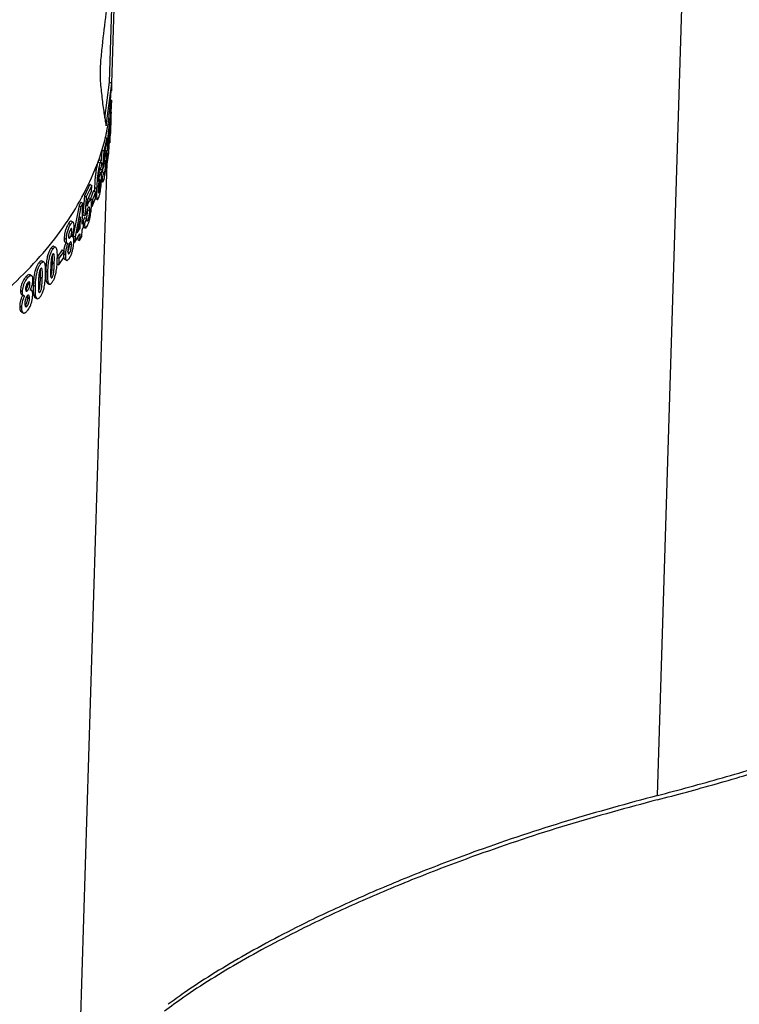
# Paper-space layout '1012-790 Hybird 2way' of a CAD drawing. Header units: millimetres. Extents: x 51 to 2966, y 67 to 3970.
# Tile 106 of 116: x 2532 to 2592, y 2761 to 2843. Entities that reach past the tile are written whole.
import ezdxf

# ---------------------------------------------------------------- set-up
doc = ezdxf.new("R2010")
doc.units = ezdxf.units.MM

psp = doc.layouts.new('1012-790 Hybird 2way')

# ---------------------------------------------------------------- linework, layer by layer
at = {"color": 8, "linetype": 'Continuous', "lineweight": 25}
for p, q in [((2584.748, 2778.174), (2591.401, 2994.345)), ((2538.19, 2829.262), (2538.3, 2829.199))]:
    psp.add_line(p, q, dxfattribs=at)
at = {"color": 7, "linetype": 'Continuous', "lineweight": 25}
for p, q in [((2539.286, 2837.555), (2539.885, 2857.036)), ((2539.09, 2837.668), (2539.467, 2849.905)), ((2538.69, 2834.667), (2539.09, 2837.668)), ((2538.794, 2834.013), (2539.286, 2837.555)), ((2539.09, 2837.668), (2539.286, 2837.555)), ((2539.268, 2836.936), (2539.287, 2837.548)), ((2539.239, 2836.169), (2539.185, 2835.19)), ((2539.23, 2835.699), (2539.245, 2836.188)), ((2539.185, 2835.19), (2539.122, 2833.572)), ((2539.164, 2833.579), (2539.212, 2835.137)), ((2539.196, 2835.041), (2539.226, 2835.7)), ((2539.128, 2834.635), (2538.963, 2833.517)), ((2539.114, 2834.165), (2539.128, 2834.635)), ((2539.175, 2834.463), (2539.196, 2835.041)), ((2539.19, 2834.883), (2539.198, 2834.878)), ((2538.963, 2833.517), (2538.883, 2831.909)), ((2539, 2833.352), (2539.114, 2834.165)), ((2539.078, 2833.421), (2539.015, 2833.457)), ((2539.019, 2833.484), (2539.14, 2833.415)), ((2539.038, 2833.621), (2539.122, 2833.572)), ((2539.122, 2833.572), (2539.151, 2833.848)), ((2538.86, 2832.988), (2538.606, 2831.922)), ((2538.68, 2833.092), (2538.86, 2832.988)), ((2538.767, 2833.348), (2538.752, 2833.051)), ((2538.846, 2832.518), (2538.86, 2832.988)), ((2538.973, 2832.778), (2539, 2833.352)), ((2538.993, 2833.195), (2539.023, 2833.178)), ((2539.14, 2833.415), (2539.1, 2832.923)), ((2539.117, 2832.66), (2539.136, 2832.907)), ((2539.149, 2833.332), (2539.142, 2833.241)), ((2538.43, 2832.023), (2538.376, 2831.11)), ((2538.43, 2832.023), (2538.606, 2831.922)), ((2538.606, 2831.922), (2538.51, 2830.322)), ((2538.667, 2831.743), (2538.846, 2832.518)), ((2538.798, 2831.781), (2538.69, 2831.843)), ((2538.726, 2831.999), (2538.883, 2831.909)), ((2538.749, 2831.839), (2538.744, 2831.812)), ((2538.749, 2831.839), (2538.932, 2831.733)), ((2538.883, 2831.909), (2538.94, 2832.168)), ((2538.977, 2832.514), (2539.029, 2832.484)), ((2538.122, 2831.007), (2538.293, 2830.908)), ((2538.403, 2831.095), (2538.231, 2831.195)), ((2538.443, 2830.766), (2538.429, 2830.997)), ((2538.634, 2831.172), (2538.667, 2831.743)), ((2538.658, 2831.587), (2538.707, 2831.559)), ((2538.932, 2831.733), (2538.857, 2831.262)), ((2538.968, 2831.635), (2538.951, 2831.553)), ((2534.684, 2694.496), (2538.883, 2830.934)), ((2538.374, 2830.107), (2538.201, 2830.207)), ((2538.248, 2830.364), (2538.325, 2830.319)), ((2538.325, 2830.319), (2538.443, 2830.766)), ((2538.35, 2830.415), (2538.51, 2830.322)), ((2538.412, 2830.232), (2538.379, 2830.086)), ((2538.412, 2830.232), (2538.588, 2830.13)), ((2538.51, 2830.322), (2538.594, 2830.567)), ((2538.646, 2830.904), (2538.734, 2830.853)), ((2538.188, 2829.992), (2538.268, 2829.946)), ((2538.405, 2829.403), (2538.523, 2829.335)), ((2538.415, 2829.716), (2538.483, 2829.677)), ((2538.588, 2830.13), (2538.483, 2829.677)), ((2538.59, 2830.052), (2538.648, 2830.018)), ((2538.648, 2830.018), (2538.623, 2829.944)), ((2537.43, 2829.145), (2536.988, 2828.187)), ((2537.595, 2829.05), (2537.15, 2828.093)), ((2537.263, 2827.885), (2537.581, 2828.58)), ((2537.43, 2829.145), (2537.595, 2829.05)), ((2537.76, 2828.623), (2537.486, 2827.936)), ((2537.581, 2828.58), (2537.595, 2829.05)), ((2537.76, 2828.623), (2537.928, 2828.526)), ((2537.84, 2828.892), (2537.835, 2828.58)), ((2537.84, 2828.892), (2538.009, 2828.794)), ((2537.911, 2827.985), (2537.928, 2828.526)), ((2538.138, 2828.534), (2538.21, 2828.492)), ((2536.988, 2828.187), (2536.86, 2826.606)), ((2536.988, 2828.187), (2537.15, 2828.093)), ((2537.218, 2827.321), (2537.263, 2827.885)), ((2537.251, 2827.731), (2537.341, 2827.679)), ((2537.505, 2827.859), (2537.34, 2827.954)), ((2537.486, 2827.936), (2537.484, 2827.87)), ((2537.486, 2827.936), (2537.652, 2827.84)), ((2537.635, 2827.298), (2537.911, 2827.985)), ((2537.652, 2827.84), (2537.635, 2827.298)), ((2537.898, 2827.966), (2538.068, 2827.868)), ((2536.544, 2827.361), (2536.057, 2824.862)), ((2536.704, 2827.269), (2536.215, 2824.771)), ((2536.701, 2827.654), (2536.544, 2827.361)), ((2536.544, 2827.361), (2536.704, 2827.269)), ((2536.701, 2827.654), (2536.861, 2827.562)), ((2536.861, 2827.562), (2536.704, 2827.269)), ((2536.808, 2825.828), (2536.861, 2827.562)), ((2537.245, 2827.043), (2537.409, 2826.949)), ((2537.57, 2827.336), (2537.635, 2827.298)), ((2536.054, 2825.983), (2535.897, 2826.073)), ((2536.655, 2826.426), (2536.398, 2825.087)), ((2536.626, 2825.491), (2536.655, 2826.426)), ((2536.926, 2826.054), (2536.808, 2825.828)), ((2536.817, 2826.117), (2536.926, 2826.054)), ((2536.86, 2826.606), (2537.022, 2826.513)), ((2536.998, 2826.379), (2536.876, 2826.082)), ((2536.911, 2825.584), (2536.926, 2826.054)), ((2537.161, 2826.286), (2536.988, 2825.87)), ((2536.998, 2826.379), (2537.161, 2826.286)), ((2537.022, 2826.513), (2537.161, 2826.726)), ((2537.163, 2826.207), (2537.271, 2826.144)), ((2535.668, 2825.881), (2535.824, 2825.791)), ((2535.815, 2825.337), (2535.945, 2825.262)), ((2536.398, 2825.087), (2536.626, 2825.491)), ((2536.491, 2825.569), (2536.626, 2825.491)), ((2536.776, 2824.78), (2536.793, 2825.358)), ((2536.793, 2825.358), (2536.911, 2825.584)), ((2536.912, 2825.597), (2537.065, 2825.508)), ((2536.921, 2825.909), (2536.988, 2825.87)), ((2535.304, 2824.646), (2535.458, 2824.557)), ((2535.642, 2824.808), (2535.798, 2824.718)), ((2536.04, 2824.774), (2535.967, 2824.817)), ((2536.057, 2824.862), (2536.054, 2824.756)), ((2536.057, 2824.862), (2536.215, 2824.771)), ((2536.2, 2824.304), (2536.612, 2825.022)), ((2536.215, 2824.771), (2536.2, 2824.304)), ((2536.44, 2824.723), (2536.435, 2824.536)), ((2536.435, 2824.536), (2536.594, 2824.444)), ((2536.612, 2825.022), (2536.594, 2824.444)), ((2536.594, 2824.444), (2536.776, 2824.78)), ((2534.223, 2823.845), (2534.374, 2823.758)), ((2534.604, 2823.879), (2534.453, 2823.967)), ((2535.136, 2823.668), (2534.71, 2823.068)), ((2535.29, 2823.579), (2534.863, 2822.98)), ((2535.136, 2823.668), (2535.29, 2823.579)), ((2535.274, 2823.037), (2535.29, 2823.579)), ((2535.371, 2824.323), (2535.525, 2824.234)), ((2535.753, 2824.173), (2535.909, 2824.083)), ((2536.043, 2824.394), (2536.2, 2824.304)), ((2534.71, 2823.068), (2534.863, 2822.98)), ((2534.846, 2822.438), (2535.274, 2823.037)), ((2534.863, 2822.98), (2534.846, 2822.438)), ((2535.283, 2823.329), (2535.401, 2823.261)), ((2535.34, 2822.893), (2535.495, 2822.804)), ((2535.625, 2823.482), (2535.752, 2823.409)), ((2533.215, 2822.626), (2533.364, 2822.54)), ((2533.612, 2822.651), (2533.462, 2822.737)), ((2534.328, 2822.626), (2534.479, 2822.539)), ((2534.694, 2822.526), (2534.846, 2822.438)), ((2532.135, 2821.451), (2532.282, 2821.366)), ((2532.587, 2821.514), (2532.44, 2821.599)), ((2533.331, 2821.4), (2533.48, 2821.314)), ((2533.768, 2821.926), (2533.918, 2821.839)), ((2534.196, 2821.435), (2534.301, 2821.374)), ((2532.11, 2820.376), (2532.257, 2820.291)), ((2532.303, 2820.895), (2532.298, 2820.961)), ((2532.303, 2820.895), (2532.451, 2820.81)), ((2532.582, 2820.3), (2532.485, 2820.357)), ((2532.728, 2820.725), (2532.876, 2820.639)), ((2533.901, 2820.909), (2534.052, 2820.822)), ((2531.661, 2820.279), (2531.808, 2820.195)), ((2531.755, 2819.941), (2531.901, 2819.856)), ((2532.267, 2819.716), (2532.254, 2819.866)), ((2532.267, 2819.716), (2532.414, 2819.631)), ((2532.875, 2819.7), (2533.024, 2819.614)), ((2533.177, 2820.222), (2533.291, 2820.156)), ((2531.599, 2818.986), (2531.745, 2818.901)), ((2532.063, 2819.068), (2532.21, 2818.983)), ((2531.728, 2818.508), (2531.875, 2818.424))]:
    psp.add_line(p, q, dxfattribs=at)
for points, knots in [([(2539.885, 2857.036), (2539.805, 2855.075), (2539.652, 2851.299), (2539.191, 2846.66), (2538.733, 2843.032), (2538.526, 2841.235), (2538.421, 2840.328)], [0, 0, 0, 0, 0.350005, 0.673897, 0.835332, 1, 1, 1, 1]), ([(2538.421, 2840.328), (2538.378, 2839.874), (2538.291, 2838.966), (2538.286, 2838.157), (2538.307, 2837.812), (2538.311, 2837.751)], [0, 0, 0, 0, 0.451611, 0.903457, 1, 1, 1, 1]), ([(2538.311, 2837.751), (2538.355, 2837.28), (2538.447, 2836.286), (2538.624, 2835.051), (2538.737, 2834.36), (2538.794, 2834.013)], [0, 0, 0, 0, 0.31007, 0.653934, 1, 1, 1, 1]), ([(2523.224, 2815.121), (2524.53, 2815.922), (2527.156, 2817.533), (2530.284, 2820.048), (2532.816, 2822.514), (2534.823, 2824.906), (2536.491, 2827.411), (2537.953, 2830.356), (2539.008, 2833.541), (2539.149, 2835.869), (2539.213, 2836.939)], [0, 0, 0, 0, 0.135795, 0.273091, 0.381367, 0.489643, 0.601063, 0.712485, 0.867919, 1, 1, 1, 1]), ([(2539.213, 2835.144), (2539.212, 2835.142), (2539.212, 2835.138), (2539.207, 2835.039), (2539.201, 2834.918), (2539.198, 2834.878)], [0, 0, 0, 0, 0.25249, 0.752652, 1, 1, 1, 1]), ([(2539.151, 2833.848), (2539.154, 2833.902), (2539.162, 2834.046), (2539.172, 2834.23), (2539.178, 2834.326), (2539.18, 2834.364)], [0, 0, 0, 0, 0.268074, 0.711802, 1, 1, 1, 1]), ([(2539.198, 2834.878), (2539.196, 2834.834), (2539.191, 2834.755), (2539.183, 2834.611), (2539.178, 2834.513), (2539.175, 2834.463)], [0, 0, 0, 0, 0.38243, 0.688222, 1, 1, 1, 1]), ([(2539.18, 2834.364), (2539.183, 2834.411), (2539.187, 2834.481), (2539.189, 2834.482), (2539.189, 2834.482)], [0, 0, 0, 0, 0.66813, 1, 1, 1, 1]), ([(2539.19, 2834.486), (2539.19, 2834.472), (2539.189, 2834.443), (2539.186, 2834.323), (2539.183, 2834.233), (2539.182, 2834.197)], [0, 0, 0, 0, 0.349139, 0.738337, 1, 1, 1, 1]), ([(2539.136, 2832.907), (2539.142, 2833.02), (2539.152, 2833.204), (2539.161, 2833.476), (2539.164, 2833.579)], [0, 0, 0, 0, 0.619859, 1, 1, 1, 1]), ([(2539.182, 2834.197), (2539.18, 2834.13), (2539.178, 2834.062), (2539.173, 2833.91), (2539.17, 2833.828), (2539.164, 2833.664), (2539.161, 2833.583), (2539.156, 2833.476), (2539.155, 2833.442), (2539.152, 2833.383), (2539.15, 2833.356), (2539.149, 2833.332)], [0, 0, 0, 0, 0.25, 0.25, 0.5, 0.5, 0.75, 0.75, 0.875, 0.875, 1, 1, 1, 1]), ([(2538.94, 2832.168), (2538.945, 2832.22), (2538.958, 2832.356), (2538.979, 2832.535), (2538.992, 2832.629), (2538.998, 2832.668)], [0, 0, 0, 0, 0.264114, 0.697293, 1, 1, 1, 1]), ([(2538.956, 2831.209), (2538.973, 2831.34), (2539.002, 2831.55), (2539.039, 2832.013), (2539.065, 2832.446), (2539.079, 2832.768), (2539.084, 2832.914), (2539.085, 2832.94)], [0, 0, 0, 0, 0.304265, 0.489807, 0.727553, 0.952065, 1, 1, 1, 1]), ([(2539.023, 2833.178), (2539.017, 2833.134), (2539.006, 2833.058), (2538.989, 2832.919), (2538.978, 2832.825), (2538.973, 2832.778)], [0, 0, 0, 0, 0.3923, 0.693105, 1, 1, 1, 1]), ([(2538.998, 2832.668), (2539.005, 2832.708), (2539.017, 2832.778), (2539.028, 2832.79), (2539.034, 2832.736), (2539.033, 2832.62), (2539.03, 2832.525), (2539.029, 2832.484)], [0, 0, 0, 0, 0.246489, 0.433009, 0.620419, 0.834403, 1, 1, 1, 1]), ([(2539.079, 2833.419), (2539.076, 2833.42), (2539.067, 2833.421), (2539.047, 2833.335), (2539.029, 2833.219), (2539.023, 2833.178)], [0, 0, 0, 0, 0.246509, 0.7301711, 1, 1, 1, 1]), ([(2539.085, 2832.94), (2539.087, 2833.003), (2539.091, 2833.16), (2539.092, 2833.358), (2539.083, 2833.398), (2539.079, 2833.419)], [0, 0, 0, 0, 0.237805, 0.598238, 1, 1, 1, 1]), ([(2539.1, 2832.923), (2539.099, 2832.829), (2539.096, 2832.665), (2539.101, 2832.587), (2539.105, 2832.604), (2539.105, 2832.605)], [0, 0, 0, 0, 0.559016, 0.975975, 1, 1, 1, 1]), ([(2539.14, 2833.24), (2539.139, 2833.238), (2539.137, 2833.233), (2539.137, 2833.289), (2539.139, 2833.371), (2539.14, 2833.415)], [0, 0, 0, 0, 0.195668, 0.576149, 1, 1, 1, 1]), ([(2538.806, 2831.953), (2538.803, 2831.913), (2538.798, 2831.86), (2538.794, 2831.823), (2538.792, 2831.814)], [0, 0, 0, 0, 0.743036, 1, 1, 1, 1]), ([(2539.029, 2832.484), (2539.027, 2832.407), (2539.022, 2832.28), (2539.011, 2832.07), (2538.997, 2831.89), (2538.982, 2831.735), (2538.972, 2831.666), (2538.968, 2831.635)], [0, 0, 0, 0, 0.2872467, 0.4745615, 0.662998, 0.8463411, 1, 1, 1, 1]), ([(2538.122, 2831.007), (2538.097, 2830.923), (2538.05, 2830.765), (2537.982, 2830.427), (2537.924, 2830.065), (2537.87, 2829.56), (2537.85, 2829.177), (2537.841, 2828.926), (2537.84, 2828.892)], [0, 0, 0, 0, 0.1626103, 0.3081772, 0.4532253, 0.6139031, 0.9473261, 1, 1, 1, 1]), ([(2538.228, 2831.191), (2538.227, 2831.193), (2538.217, 2831.216), (2538.183, 2831.168), (2538.147, 2831.081), (2538.125, 2831.015), (2538.122, 2831.007)], [0, 0, 0, 0, 0.04851, 0.472368, 0.934074, 1, 1, 1, 1]), ([(2538.401, 2831.091), (2538.4, 2831.094), (2538.389, 2831.116), (2538.355, 2831.068), (2538.318, 2830.981), (2538.296, 2830.916), (2538.293, 2830.908)], [0, 0, 0, 0, 0.048603, 0.47269, 0.933934, 1, 1, 1, 1]), ([(2538.594, 2830.567), (2538.601, 2830.617), (2538.618, 2830.747), (2538.647, 2830.922), (2538.668, 2831.013), (2538.676, 2831.052)], [0, 0, 0, 0, 0.260925, 0.68634, 1, 1, 1, 1]), ([(2538.707, 2831.559), (2538.702, 2831.533), (2538.696, 2831.507), (2538.683, 2831.45), (2538.677, 2831.419), (2538.659, 2831.321), (2538.647, 2831.247), (2538.634, 2831.172)], [0, 0, 0, 0, 0.25, 0.25, 0.5, 0.5, 1, 1, 1, 1]), ([(2538.636, 2829.592), (2538.662, 2829.711), (2538.704, 2829.904), (2538.758, 2830.328), (2538.796, 2830.743), (2538.818, 2831.081), (2538.824, 2831.247), (2538.825, 2831.289)], [0, 0, 0, 0, 0.283529, 0.462617, 0.686307, 0.921219, 1, 1, 1, 1]), ([(2538.676, 2831.052), (2538.687, 2831.091), (2538.704, 2831.155), (2538.715, 2831.151), (2538.719, 2831.149)], [0, 0, 0, 0, 0.598147, 1, 1, 1, 1]), ([(2538.8, 2831.779), (2538.79, 2831.779), (2538.768, 2831.778), (2538.733, 2831.662), (2538.711, 2831.573), (2538.707, 2831.559)], [0, 0, 0, 0, 0.416423, 0.906858, 1, 1, 1, 1]), ([(2538.725, 2831.151), (2538.728, 2831.135), (2538.737, 2831.098), (2538.737, 2830.977), (2538.734, 2830.886), (2538.734, 2830.853)], [0, 0, 0, 0, 0.331939, 0.753855, 1, 1, 1, 1]), ([(2538.825, 2831.289), (2538.827, 2831.351), (2538.831, 2831.512), (2538.826, 2831.711), (2538.809, 2831.756), (2538.8, 2831.779)], [0, 0, 0, 0, 0.240048, 0.615191, 1, 1, 1, 1]), ([(2538.857, 2831.262), (2538.858, 2831.162), (2538.858, 2830.99), (2538.879, 2830.913), (2538.908, 2830.953), (2538.936, 2831.081), (2538.953, 2831.191), (2538.956, 2831.209)], [0, 0, 0, 0, 0.266717, 0.463297, 0.658707, 0.944664, 1, 1, 1, 1]), ([(2538.943, 2831.551), (2538.941, 2831.549), (2538.936, 2831.544), (2538.931, 2831.603), (2538.932, 2831.69), (2538.932, 2831.733)], [0, 0, 0, 0, 0.138725, 0.577929, 1, 1, 1, 1]), ([(2538.293, 2830.908), (2538.268, 2830.824), (2538.22, 2830.666), (2538.151, 2830.328), (2538.093, 2829.967), (2538.039, 2829.462), (2538.019, 2829.079), (2538.01, 2828.828), (2538.009, 2828.794)], [0, 0, 0, 0, 0.162713, 0.30811, 0.453003, 0.613684, 0.94785, 1, 1, 1, 1]), ([(2538.147, 2829.373), (2538.15, 2829.455), (2538.158, 2829.618), (2538.174, 2829.852), (2538.194, 2830.062), (2538.218, 2830.224), (2538.242, 2830.347), (2538.259, 2830.41), (2538.268, 2830.437), (2538.269, 2830.44)], [0, 0, 0, 0, 0.241395, 0.483162, 0.65455, 0.781873, 0.883946, 0.985979, 1, 1, 1, 1]), ([(2538.269, 2830.44), (2538.278, 2830.466), (2538.294, 2830.508), (2538.31, 2830.509), (2538.321, 2830.47), (2538.325, 2830.399), (2538.325, 2830.339), (2538.325, 2830.319)], [0, 0, 0, 0, 0.249861, 0.416331, 0.582026, 0.865722, 1, 1, 1, 1]), ([(2538.506, 2830.325), (2538.5, 2830.281), (2538.493, 2830.23), (2538.486, 2830.195), (2538.484, 2830.19)], [0, 0, 0, 0, 0.859116, 1, 1, 1, 1]), ([(2538.734, 2830.853), (2538.731, 2830.774), (2538.726, 2830.644), (2538.709, 2830.431), (2538.689, 2830.252), (2538.667, 2830.107), (2538.653, 2830.045), (2538.648, 2830.018)], [0, 0, 0, 0, 0.301513, 0.492769, 0.685204, 0.867755, 1, 1, 1, 1]), ([(2538.234, 2829.451), (2538.223, 2829.414), (2538.202, 2829.342), (2538.175, 2829.192), (2538.154, 2829.03), (2538.142, 2828.881), (2538.139, 2828.789), (2538.137, 2828.75)], [0, 0, 0, 0, 0.210055, 0.403508, 0.575158, 0.820745, 1, 1, 1, 1]), ([(2538.268, 2829.946), (2538.253, 2829.895), (2538.222, 2829.794), (2538.179, 2829.584), (2538.157, 2829.44), (2538.147, 2829.373)], [0, 0, 0, 0, 0.351977, 0.703082, 1, 1, 1, 1]), ([(2538.194, 2828.053), (2538.217, 2828.13), (2538.261, 2828.278), (2538.321, 2828.595), (2538.369, 2828.93), (2538.402, 2829.285), (2538.411, 2829.49), (2538.415, 2829.601)], [0, 0, 0, 0, 0.205358, 0.395691, 0.585601, 0.775516, 1, 1, 1, 1]), ([(2538.3, 2829.199), (2538.301, 2829.252), (2538.303, 2829.359), (2538.299, 2829.477), (2538.284, 2829.527), (2538.264, 2829.525), (2538.245, 2829.482), (2538.235, 2829.454), (2538.234, 2829.451)], [0, 0, 0, 0, 0.237818, 0.477204, 0.645784, 0.814521, 0.977197, 1, 1, 1, 1]), ([(2538.367, 2830.097), (2538.363, 2830.104), (2538.348, 2830.125), (2538.313, 2830.071), (2538.281, 2829.983), (2538.268, 2829.946)], [0, 0, 0, 0, 0.189909, 0.6598, 1, 1, 1, 1]), ([(2538.415, 2829.601), (2538.418, 2829.718), (2538.422, 2829.928), (2538.402, 2830.027), (2538.394, 2830.07)], [0, 0, 0, 0, 0.558733, 1, 1, 1, 1]), ([(2538.483, 2829.677), (2538.485, 2829.576), (2538.488, 2829.403), (2538.52, 2829.318), (2538.562, 2829.349), (2538.602, 2829.459), (2538.628, 2829.561), (2538.636, 2829.592)], [0, 0, 0, 0, 0.272742, 0.471505, 0.669246, 0.896618, 1, 1, 1, 1]), ([(2538.608, 2829.941), (2538.607, 2829.94), (2538.599, 2829.936), (2538.59, 2829.987), (2538.588, 2830.069), (2538.588, 2830.12), (2538.588, 2830.13)], [0, 0, 0, 0, 0.095331, 0.514786, 0.90247, 1, 1, 1, 1]), ([(2538.009, 2828.794), (2538.006, 2828.649), (2537.999, 2828.358), (2538.01, 2828.026), (2538.051, 2827.864), (2538.106, 2827.849), (2538.159, 2827.949), (2538.188, 2828.035), (2538.194, 2828.053)], [0, 0, 0, 0, 0.235929, 0.473367, 0.636883, 0.800502, 0.957934, 1, 1, 1, 1]), ([(2538.137, 2828.75), (2538.136, 2828.671), (2538.134, 2828.543), (2538.147, 2828.442), (2538.161, 2828.437), (2538.166, 2828.435)], [0, 0, 0, 0, 0.5068089, 0.8167783, 1, 1, 1, 1]), ([(2538.21, 2828.492), (2538.22, 2828.527), (2538.239, 2828.592), (2538.263, 2828.732), (2538.282, 2828.887), (2538.294, 2829.046), (2538.298, 2829.149), (2538.3, 2829.199)], [0, 0, 0, 0, 0.194702, 0.370067, 0.528872, 0.773869, 1, 1, 1, 1]), ([(2537.347, 2827.949), (2537.327, 2827.958), (2537.293, 2827.971), (2537.247, 2827.891), (2537.229, 2827.86)], [0, 0, 0, 0, 0.616271, 1, 1, 1, 1]), ([(2537.511, 2827.854), (2537.491, 2827.859), (2537.448, 2827.87), (2537.383, 2827.765), (2537.346, 2827.689), (2537.341, 2827.679)], [0, 0, 0, 0, 0.449078, 0.9231, 1, 1, 1, 1]), ([(2537.578, 2827.34), (2537.579, 2827.403), (2537.582, 2827.57), (2537.565, 2827.773), (2537.528, 2827.828), (2537.511, 2827.854)], [0, 0, 0, 0, 0.244334, 0.651356, 1, 1, 1, 1]), ([(2538.175, 2828.427), (2538.183, 2828.435), (2538.193, 2828.446), (2538.206, 2828.481), (2538.21, 2828.492)], [0, 0, 0, 0, 0.673241, 1, 1, 1, 1]), ([(2537.245, 2827.043), (2537.242, 2826.959), (2537.236, 2826.824), (2537.208, 2826.605), (2537.174, 2826.442), (2537.147, 2826.338), (2537.134, 2826.305), (2537.132, 2826.302)], [0, 0, 0, 0, 0.371042, 0.59212, 0.814721, 0.97997, 1, 1, 1, 1]), ([(2537.161, 2826.726), (2537.179, 2826.807), (2537.209, 2826.935), (2537.257, 2827.087), (2537.283, 2827.148), (2537.297, 2827.179)], [0, 0, 0, 0, 0.458437, 0.721079, 1, 1, 1, 1]), ([(2537.341, 2827.679), (2537.327, 2827.646), (2537.299, 2827.582), (2537.257, 2827.459), (2537.231, 2827.367), (2537.218, 2827.321)], [0, 0, 0, 0, 0.338945, 0.66461, 1, 1, 1, 1]), ([(2537.261, 2825.718), (2537.294, 2825.796), (2537.354, 2825.938), (2537.435, 2826.234), (2537.504, 2826.589), (2537.559, 2826.981), (2537.572, 2827.226), (2537.578, 2827.34)], [0, 0, 0, 0, 0.203988, 0.37065, 0.537276, 0.784995, 1, 1, 1, 1]), ([(2537.409, 2826.949), (2537.406, 2826.864), (2537.4, 2826.729), (2537.372, 2826.51), (2537.338, 2826.345), (2537.302, 2826.219), (2537.281, 2826.168), (2537.271, 2826.144)], [0, 0, 0, 0, 0.33271, 0.530656, 0.729939, 0.877727, 1, 1, 1, 1]), ([(2537.297, 2827.179), (2537.312, 2827.207), (2537.34, 2827.261), (2537.374, 2827.273), (2537.398, 2827.238), (2537.413, 2827.133), (2537.411, 2827.02), (2537.409, 2826.949)], [0, 0, 0, 0, 0.18686, 0.356015, 0.524728, 0.698364, 1, 1, 1, 1]), ([(2535.892, 2826.062), (2535.876, 2826.071), (2535.84, 2826.091), (2535.76, 2826.014), (2535.699, 2825.925), (2535.668, 2825.881)], [0, 0, 0, 0, 0.267603, 0.639057, 1, 1, 1, 1]), ([(2537.271, 2826.144), (2537.259, 2826.123), (2537.233, 2826.075), (2537.201, 2826.072), (2537.175, 2826.109), (2537.163, 2826.19), (2537.161, 2826.258), (2537.161, 2826.286)], [0, 0, 0, 0, 0.184701, 0.399159, 0.609938, 0.844521, 1, 1, 1, 1]), ([(2535.668, 2825.881), (2535.623, 2825.804), (2535.545, 2825.671), (2535.437, 2825.396), (2535.361, 2825.123), (2535.316, 2824.861), (2535.308, 2824.716), (2535.304, 2824.646)], [0, 0, 0, 0, 0.260768, 0.453299, 0.646485, 0.830472, 1, 1, 1, 1]), ([(2535.824, 2825.791), (2535.803, 2825.757), (2535.781, 2825.722), (2535.738, 2825.643), (2535.716, 2825.601), (2535.652, 2825.461), (2535.61, 2825.353), (2535.539, 2825.121), (2535.51, 2824.998), (2535.481, 2824.824), (2535.474, 2824.767), (2535.463, 2824.658), (2535.46, 2824.607), (2535.458, 2824.557)], [0, 0, 0, 0, 0.125, 0.125, 0.25, 0.25, 0.5, 0.5, 0.75, 0.75, 0.875, 0.875, 1, 1, 1, 1]), ([(2535.821, 2825.373), (2535.801, 2825.339), (2535.768, 2825.281), (2535.723, 2825.158), (2535.692, 2825.04), (2535.674, 2824.927), (2535.671, 2824.864), (2535.67, 2824.833)], [0, 0, 0, 0, 0.25489, 0.449395, 0.644278, 0.823775, 1, 1, 1, 1]), ([(2535.798, 2824.718), (2535.817, 2824.751), (2535.85, 2824.809), (2535.894, 2824.934), (2535.926, 2825.06), (2535.941, 2825.174), (2535.944, 2825.236), (2535.945, 2825.262)], [0, 0, 0, 0, 0.253039, 0.447265, 0.642102, 0.85237, 1, 1, 1, 1]), ([(2535.945, 2825.262), (2535.945, 2825.309), (2535.945, 2825.387), (2535.921, 2825.441), (2535.89, 2825.449), (2535.855, 2825.423), (2535.831, 2825.387), (2535.821, 2825.373)], [0, 0, 0, 0, 0.287968, 0.4776, 0.667044, 0.860828, 1, 1, 1, 1]), ([(2536.131, 2825.606), (2536.131, 2825.687), (2536.129, 2825.851), (2536.08, 2825.98), (2536.005, 2826.002), (2535.916, 2825.926), (2535.854, 2825.835), (2535.824, 2825.791)], [0, 0, 0, 0, 0.218083, 0.437595, 0.638688, 0.822092, 1, 1, 1, 1]), ([(2535.95, 2824.766), (2535.986, 2824.868), (2536.048, 2825.04), (2536.106, 2825.315), (2536.126, 2825.492), (2536.13, 2825.581), (2536.131, 2825.606)], [0, 0, 0, 0, 0.378846, 0.639494, 0.900296, 1, 1, 1, 1]), ([(2536.988, 2825.87), (2536.994, 2825.768), (2537.003, 2825.592), (2537.061, 2825.491), (2537.134, 2825.507), (2537.205, 2825.603), (2537.248, 2825.692), (2537.261, 2825.718)], [0, 0, 0, 0, 0.285313, 0.48784, 0.68973, 0.908737, 1, 1, 1, 1]), ([(2535.304, 2824.646), (2535.305, 2824.572), (2535.306, 2824.44), (2535.338, 2824.342), (2535.366, 2824.333), (2535.374, 2824.33)], [0, 0, 0, 0, 0.4785221, 0.8459543, 1, 1, 1, 1]), ([(2535.458, 2824.557), (2535.459, 2824.481), (2535.46, 2824.347), (2535.502, 2824.242), (2535.555, 2824.215), (2535.595, 2824.233), (2535.612, 2824.24)], [0, 0, 0, 0, 0.324487, 0.573543, 0.82186, 1, 1, 1, 1]), ([(2535.67, 2824.833), (2535.67, 2824.786), (2535.67, 2824.709), (2535.693, 2824.65), (2535.724, 2824.64), (2535.761, 2824.664), (2535.786, 2824.701), (2535.798, 2824.718)], [0, 0, 0, 0, 0.285094, 0.469641, 0.653962, 0.84909, 1, 1, 1, 1]), ([(2536.035, 2824.766), (2536.025, 2824.775), (2536.001, 2824.794), (2535.969, 2824.776), (2535.95, 2824.766)], [0, 0, 0, 0, 0.43046, 1, 1, 1, 1]), ([(2536.109, 2824.377), (2536.11, 2824.418), (2536.11, 2824.46), (2536.109, 2824.536), (2536.107, 2824.571), (2536.096, 2824.669), (2536.083, 2824.72), (2536.063, 2824.751)], [0, 0, 0, 0, 0.25, 0.25, 0.5, 0.5, 1, 1, 1, 1]), ([(2534.223, 2823.845), (2534.173, 2823.772), (2534.081, 2823.636), (2533.96, 2823.324), (2533.857, 2822.944), (2533.791, 2822.458), (2533.776, 2822.121), (2533.768, 2821.926)], [0, 0, 0, 0, 0.157701, 0.29229, 0.445373, 0.680221, 1, 1, 1, 1]), ([(2534.374, 2823.758), (2534.332, 2823.698), (2534.248, 2823.577), (2534.13, 2823.294), (2534.026, 2822.939), (2533.944, 2822.427), (2533.928, 2822.071), (2533.918, 2821.839)], [0, 0, 0, 0, 0.1332857, 0.2679684, 0.4166237, 0.620475, 1, 1, 1, 1]), ([(2534.446, 2823.954), (2534.426, 2823.967), (2534.378, 2823.998), (2534.293, 2823.93), (2534.237, 2823.862), (2534.223, 2823.845)], [0, 0, 0, 0, 0.343793, 0.839666, 1, 1, 1, 1]), ([(2534.732, 2822.871), (2534.734, 2823.017), (2534.74, 2823.324), (2534.718, 2823.68), (2534.641, 2823.871), (2534.543, 2823.913), (2534.444, 2823.843), (2534.388, 2823.774), (2534.374, 2823.758)], [0, 0, 0, 0, 0.245877, 0.516348, 0.666895, 0.818046, 0.955543, 1, 1, 1, 1]), ([(2535.457, 2824.33), (2535.422, 2824.236), (2535.352, 2824.047), (2535.289, 2823.777), (2535.273, 2823.636), (2535.269, 2823.592)], [0, 0, 0, 0, 0.405128, 0.814581, 1, 1, 1, 1]), ([(2535.612, 2824.24), (2535.577, 2824.146), (2535.506, 2823.956), (2535.437, 2823.647), (2535.408, 2823.417), (2535.403, 2823.301), (2535.401, 2823.261)], [0, 0, 0, 0, 0.299636, 0.602434, 0.86066, 1, 1, 1, 1]), ([(2535.596, 2823.499), (2535.612, 2823.526), (2535.645, 2823.583), (2535.687, 2823.71), (2535.723, 2823.857), (2535.745, 2824.017), (2535.75, 2824.119), (2535.753, 2824.173)], [0, 0, 0, 0, 0.170531, 0.357709, 0.523332, 0.747496, 1, 1, 1, 1]), ([(2535.776, 2824.272), (2535.759, 2824.242), (2535.727, 2824.185), (2535.685, 2824.061), (2535.65, 2823.929), (2535.624, 2823.777), (2535.619, 2823.683), (2535.616, 2823.631)], [0, 0, 0, 0, 0.192882, 0.368501, 0.542961, 0.744581, 1, 1, 1, 1]), ([(2535.616, 2823.631), (2535.616, 2823.55), (2535.616, 2823.428), (2535.653, 2823.351), (2535.695, 2823.336), (2535.733, 2823.384), (2535.752, 2823.409)], [0, 0, 0, 0, 0.393969, 0.592886, 0.792037, 1, 1, 1, 1]), ([(2535.741, 2822.979), (2535.789, 2823.064), (2535.872, 2823.211), (2535.977, 2823.517), (2536.048, 2823.816), (2536.095, 2824.115), (2536.104, 2824.289), (2536.109, 2824.377)], [0, 0, 0, 0, 0.248691, 0.43355, 0.618611, 0.806727, 1, 1, 1, 1]), ([(2535.752, 2823.409), (2535.763, 2823.428), (2535.775, 2823.447), (2535.797, 2823.493), (2535.808, 2823.521), (2535.838, 2823.606), (2535.856, 2823.67), (2535.883, 2823.797), (2535.892, 2823.859), (2535.904, 2823.976), (2535.907, 2824.031), (2535.909, 2824.083)], [0, 0, 0, 0, 0.125, 0.125, 0.25, 0.25, 0.5, 0.5, 0.75, 0.75, 1, 1, 1, 1]), ([(2535.909, 2824.083), (2535.91, 2824.132), (2535.91, 2824.18), (2535.902, 2824.26), (2535.895, 2824.293), (2535.872, 2824.333), (2535.857, 2824.341), (2535.829, 2824.332), (2535.819, 2824.325), (2535.798, 2824.303), (2535.787, 2824.288), (2535.776, 2824.272)], [0, 0, 0, 0, 0.25, 0.25, 0.5, 0.5, 0.75, 0.75, 0.875, 0.875, 1, 1, 1, 1]), ([(2534.361, 2823.325), (2534.349, 2823.307), (2534.324, 2823.27), (2534.286, 2823.175), (2534.25, 2823.044), (2534.213, 2822.811), (2534.195, 2822.515), (2534.186, 2822.278), (2534.182, 2822.159)], [0, 0, 0, 0, 0.064796, 0.130297, 0.224972, 0.357971, 0.676949, 1, 1, 1, 1]), ([(2534.289, 2820.941), (2534.338, 2821.015), (2534.43, 2821.151), (2534.547, 2821.465), (2534.646, 2821.848), (2534.708, 2822.337), (2534.723, 2822.675), (2534.732, 2822.871)], [0, 0, 0, 0, 0.157163, 0.29226, 0.445503, 0.679126, 1, 1, 1, 1]), ([(2534.328, 2822.626), (2534.33, 2822.717), (2534.334, 2822.898), (2534.34, 2823.126), (2534.327, 2823.238), (2534.322, 2823.275)], [0, 0, 0, 0, 0.399406, 0.798957, 1, 1, 1, 1]), ([(2534.479, 2822.539), (2534.482, 2822.63), (2534.487, 2822.813), (2534.487, 2823.074), (2534.479, 2823.272), (2534.443, 2823.352), (2534.413, 2823.369), (2534.383, 2823.35), (2534.367, 2823.331), (2534.361, 2823.325)], [0, 0, 0, 0, 0.249202, 0.498491, 0.749377, 0.830901, 0.913035, 0.97214, 1, 1, 1, 1]), ([(2535.267, 2823.028), (2535.267, 2823.026), (2535.271, 2822.952), (2535.302, 2822.907), (2535.337, 2822.902), (2535.344, 2822.901)], [0, 0, 0, 0, 0.016867, 0.815866, 1, 1, 1, 1]), ([(2535.401, 2823.261), (2535.403, 2823.139), (2535.404, 2822.936), (2535.475, 2822.8), (2535.564, 2822.781), (2535.659, 2822.858), (2535.72, 2822.947), (2535.741, 2822.979)], [0, 0, 0, 0, 0.289705, 0.484569, 0.678974, 0.885761, 1, 1, 1, 1]), ([(2533.215, 2822.626), (2533.17, 2822.568), (2533.081, 2822.453), (2532.955, 2822.179), (2532.845, 2821.832), (2532.755, 2821.319), (2532.739, 2820.96), (2532.728, 2820.725)], [0, 0, 0, 0, 0.130116, 0.26157, 0.40984, 0.611991, 1, 1, 1, 1]), ([(2533.364, 2822.54), (2533.319, 2822.482), (2533.23, 2822.367), (2533.104, 2822.093), (2532.993, 2821.747), (2532.904, 2821.234), (2532.887, 2820.875), (2532.876, 2820.639)], [0, 0, 0, 0, 0.13003, 0.261398, 0.409666, 0.611773, 1, 1, 1, 1]), ([(2533.351, 2822.107), (2533.338, 2822.09), (2533.311, 2822.055), (2533.271, 2821.963), (2533.233, 2821.835), (2533.192, 2821.602), (2533.173, 2821.305), (2533.164, 2821.067), (2533.16, 2820.948)], [0, 0, 0, 0, 0.063089, 0.126856, 0.219765, 0.353017, 0.67445, 1, 1, 1, 1]), ([(2533.455, 2822.725), (2533.434, 2822.738), (2533.387, 2822.769), (2533.297, 2822.713), (2533.237, 2822.649), (2533.215, 2822.626)], [0, 0, 0, 0, 0.344629, 0.762975, 1, 1, 1, 1]), ([(2533.331, 2821.4), (2533.333, 2821.491), (2533.337, 2821.672), (2533.342, 2821.906), (2533.327, 2822.022), (2533.322, 2822.064)], [0, 0, 0, 0, 0.389803, 0.77976, 1, 1, 1, 1]), ([(2533.48, 2821.314), (2533.483, 2821.405), (2533.488, 2821.588), (2533.487, 2821.85), (2533.478, 2822.048), (2533.439, 2822.13), (2533.407, 2822.148), (2533.375, 2822.132), (2533.357, 2822.113), (2533.351, 2822.107)], [0, 0, 0, 0, 0.249858, 0.499823, 0.751337, 0.831934, 0.913141, 0.970665, 1, 1, 1, 1]), ([(2533.753, 2821.635), (2533.755, 2821.781), (2533.761, 2822.088), (2533.735, 2822.445), (2533.652, 2822.64), (2533.551, 2822.685), (2533.447, 2822.628), (2533.386, 2822.563), (2533.364, 2822.54)], [0, 0, 0, 0, 0.247052, 0.518387, 0.668626, 0.819529, 0.934685, 1, 1, 1, 1]), ([(2534.15, 2821.461), (2534.163, 2821.48), (2534.188, 2821.517), (2534.225, 2821.611), (2534.26, 2821.741), (2534.297, 2821.974), (2534.314, 2822.27), (2534.323, 2822.507), (2534.328, 2822.626)], [0, 0, 0, 0, 0.065335, 0.131264, 0.223237, 0.356852, 0.676275, 1, 1, 1, 1]), ([(2534.182, 2822.159), (2534.179, 2822.068), (2534.174, 2821.886), (2534.175, 2821.626), (2534.183, 2821.428), (2534.22, 2821.349), (2534.249, 2821.331), (2534.28, 2821.349), (2534.296, 2821.368), (2534.301, 2821.374)], [0, 0, 0, 0, 0.2491, 0.498303, 0.749131, 0.830924, 0.913676, 0.970253, 1, 1, 1, 1]), ([(2534.301, 2821.374), (2534.314, 2821.393), (2534.339, 2821.429), (2534.376, 2821.523), (2534.411, 2821.653), (2534.448, 2821.886), (2534.466, 2822.183), (2534.475, 2822.42), (2534.479, 2822.539)], [0, 0, 0, 0, 0.0652836, 0.1311462, 0.2230956, 0.3567331, 0.6762155, 1, 1, 1, 1]), ([(2532.135, 2821.451), (2532.071, 2821.378), (2531.963, 2821.254), (2531.824, 2820.991), (2531.729, 2820.736), (2531.674, 2820.488), (2531.666, 2820.347), (2531.661, 2820.279)], [0, 0, 0, 0, 0.2687354, 0.4556206, 0.6427177, 0.8292567, 1, 1, 1, 1]), ([(2532.282, 2821.366), (2532.218, 2821.293), (2532.11, 2821.169), (2531.97, 2820.906), (2531.875, 2820.651), (2531.821, 2820.404), (2531.812, 2820.262), (2531.808, 2820.195)], [0, 0, 0, 0, 0.268767, 0.455634, 0.64271, 0.829265, 1, 1, 1, 1]), ([(2532.436, 2821.592), (2532.415, 2821.602), (2532.366, 2821.625), (2532.259, 2821.57), (2532.177, 2821.491), (2532.135, 2821.451)], [0, 0, 0, 0, 0.265958, 0.621552, 1, 1, 1, 1]), ([(2532.699, 2821.118), (2532.697, 2821.203), (2532.693, 2821.374), (2532.621, 2821.508), (2532.522, 2821.54), (2532.407, 2821.486), (2532.324, 2821.407), (2532.282, 2821.366)], [0, 0, 0, 0, 0.234703, 0.471369, 0.644086, 0.816499, 1, 1, 1, 1]), ([(2532.462, 2820.31), (2532.504, 2820.391), (2532.581, 2820.543), (2532.659, 2820.796), (2532.692, 2820.985), (2532.697, 2821.085), (2532.699, 2821.118)], [0, 0, 0, 0, 0.321233, 0.593511, 0.866089, 1, 1, 1, 1]), ([(2533.142, 2820.242), (2533.155, 2820.258), (2533.167, 2820.275), (2533.192, 2820.32), (2533.203, 2820.344), (2533.233, 2820.424), (2533.249, 2820.48), (2533.273, 2820.588), (2533.28, 2820.64), (2533.293, 2820.741), (2533.298, 2820.791), (2533.318, 2821.033), (2533.325, 2821.217), (2533.331, 2821.4)], [0, 0, 0, 0, 0.0625, 0.0625, 0.125, 0.125, 0.25, 0.25, 0.375, 0.375, 0.5, 0.5, 1, 1, 1, 1]), ([(2533.278, 2819.723), (2533.323, 2819.781), (2533.412, 2819.898), (2533.535, 2820.175), (2533.641, 2820.524), (2533.726, 2821.04), (2533.742, 2821.399), (2533.753, 2821.635)], [0, 0, 0, 0, 0.13055, 0.262416, 0.411108, 0.613179, 1, 1, 1, 1]), ([(2533.291, 2820.156), (2533.304, 2820.174), (2533.331, 2820.209), (2533.37, 2820.3), (2533.408, 2820.428), (2533.448, 2820.66), (2533.467, 2820.957), (2533.476, 2821.195), (2533.48, 2821.314)], [0, 0, 0, 0, 0.063643, 0.127859, 0.219042, 0.353656, 0.674689, 1, 1, 1, 1]), ([(2533.768, 2821.926), (2533.765, 2821.778), (2533.758, 2821.476), (2533.785, 2821.134), (2533.842, 2820.942), (2533.893, 2820.927), (2533.909, 2820.922)], [0, 0, 0, 0, 0.341451, 0.698286, 0.910383, 1, 1, 1, 1]), ([(2533.918, 2821.839), (2533.915, 2821.692), (2533.909, 2821.392), (2533.933, 2821.038), (2534.008, 2820.836), (2534.105, 2820.788), (2534.207, 2820.844), (2534.266, 2820.914), (2534.289, 2820.941)], [0, 0, 0, 0, 0.246397, 0.503912, 0.656943, 0.810566, 0.926191, 1, 1, 1, 1]), ([(2532.281, 2820.946), (2532.254, 2820.914), (2532.208, 2820.859), (2532.15, 2820.74), (2532.111, 2820.628), (2532.09, 2820.522), (2532.087, 2820.462), (2532.085, 2820.433)], [0, 0, 0, 0, 0.262315, 0.453823, 0.645561, 0.828087, 1, 1, 1, 1]), ([(2532.085, 2820.433), (2532.086, 2820.385), (2532.087, 2820.308), (2532.118, 2820.243), (2532.161, 2820.227), (2532.21, 2820.246), (2532.243, 2820.278), (2532.257, 2820.291)], [0, 0, 0, 0, 0.293074, 0.481056, 0.669094, 0.860757, 1, 1, 1, 1]), ([(2532.11, 2820.376), (2532.137, 2820.408), (2532.183, 2820.463), (2532.241, 2820.582), (2532.281, 2820.704), (2532.299, 2820.811), (2532.302, 2820.872), (2532.303, 2820.895)], [0, 0, 0, 0, 0.26054, 0.449511, 0.638735, 0.865825, 1, 1, 1, 1]), ([(2532.257, 2820.291), (2532.284, 2820.323), (2532.331, 2820.378), (2532.388, 2820.497), (2532.428, 2820.618), (2532.446, 2820.726), (2532.449, 2820.787), (2532.451, 2820.81)], [0, 0, 0, 0, 0.260597, 0.449535, 0.638717, 0.865928, 1, 1, 1, 1]), ([(2532.451, 2820.81), (2532.45, 2820.857), (2532.449, 2820.935), (2532.416, 2820.995), (2532.373, 2821.009), (2532.326, 2820.989), (2532.294, 2820.958), (2532.281, 2820.946)], [0, 0, 0, 0, 0.296214, 0.488768, 0.68143, 0.870625, 1, 1, 1, 1]), ([(2532.682, 2819.885), (2532.681, 2819.984), (2532.679, 2820.151), (2532.615, 2820.292), (2532.538, 2820.326), (2532.482, 2820.314), (2532.462, 2820.31)], [0, 0, 0, 0, 0.366062, 0.616633, 0.867321, 1, 1, 1, 1]), ([(2532.728, 2820.725), (2532.725, 2820.577), (2532.719, 2820.275), (2532.749, 2819.93), (2532.811, 2819.735), (2532.866, 2819.718), (2532.883, 2819.713)], [0, 0, 0, 0, 0.342122, 0.700019, 0.911665, 1, 1, 1, 1]), ([(2532.876, 2820.639), (2532.874, 2820.492), (2532.868, 2820.191), (2532.895, 2819.836), (2532.976, 2819.63), (2533.081, 2819.578), (2533.19, 2819.63), (2533.253, 2819.697), (2533.278, 2819.723)], [0, 0, 0, 0, 0.247587, 0.50659, 0.659748, 0.81357, 0.926935, 1, 1, 1, 1]), ([(2533.16, 2820.948), (2533.157, 2820.857), (2533.152, 2820.675), (2533.154, 2820.414), (2533.163, 2820.216), (2533.203, 2820.135), (2533.234, 2820.115), (2533.267, 2820.131), (2533.284, 2820.15), (2533.291, 2820.156)], [0, 0, 0, 0, 0.249745, 0.499608, 0.751055, 0.831952, 0.913798, 0.968898, 1, 1, 1, 1]), ([(2531.867, 2819.932), (2531.848, 2819.895), (2531.828, 2819.859), (2531.79, 2819.783), (2531.773, 2819.744), (2531.722, 2819.622), (2531.693, 2819.538), (2531.648, 2819.372), (2531.631, 2819.289), (2531.607, 2819.132), (2531.602, 2819.058), (2531.599, 2818.986)], [0, 0, 0, 0, 0.125, 0.125, 0.25, 0.25, 0.5, 0.5, 0.75, 0.75, 1, 1, 1, 1]), ([(2531.661, 2820.279), (2531.665, 2820.191), (2531.67, 2820.045), (2531.72, 2819.95), (2531.753, 2819.944), (2531.756, 2819.943)], [0, 0, 0, 0, 0.576011, 0.963375, 1, 1, 1, 1]), ([(2532.014, 2819.847), (2531.969, 2819.759), (2531.878, 2819.583), (2531.79, 2819.29), (2531.753, 2819.064), (2531.747, 2818.945), (2531.745, 2818.901)], [0, 0, 0, 0, 0.291119, 0.58474, 0.849215, 1, 1, 1, 1]), ([(2531.808, 2820.195), (2531.81, 2820.104), (2531.814, 2819.954), (2531.89, 2819.848), (2531.96, 2819.835), (2532.004, 2819.845), (2532.014, 2819.847)], [0, 0, 0, 0, 0.393511, 0.658149, 0.921867, 1, 1, 1, 1]), ([(2532.233, 2819.847), (2532.21, 2819.818), (2532.163, 2819.762), (2532.102, 2819.628), (2532.057, 2819.487), (2532.032, 2819.35), (2532.028, 2819.271), (2532.026, 2819.233)], [0, 0, 0, 0, 0.197635, 0.38908, 0.59823, 0.810897, 1, 1, 1, 1]), ([(2532.063, 2819.068), (2532.085, 2819.095), (2532.128, 2819.146), (2532.183, 2819.263), (2532.228, 2819.399), (2532.258, 2819.556), (2532.264, 2819.66), (2532.267, 2819.716)], [0, 0, 0, 0, 0.174564, 0.344194, 0.504292, 0.732569, 1, 1, 1, 1]), ([(2532.2, 2818.554), (2532.267, 2818.635), (2532.381, 2818.773), (2532.519, 2819.066), (2532.609, 2819.347), (2532.667, 2819.631), (2532.677, 2819.801), (2532.682, 2819.885)], [0, 0, 0, 0, 0.2562097, 0.4353972, 0.6144085, 0.8083957, 1, 1, 1, 1]), ([(2532.21, 2818.983), (2532.226, 2819.001), (2532.241, 2819.018), (2532.271, 2819.063), (2532.286, 2819.089), (2532.327, 2819.17), (2532.35, 2819.232), (2532.401, 2819.415), (2532.411, 2819.528), (2532.414, 2819.631)], [0, 0, 0, 0, 0.125, 0.125, 0.25, 0.25, 0.5, 0.5, 1, 1, 1, 1]), ([(2532.414, 2819.631), (2532.413, 2819.701), (2532.412, 2819.809), (2532.368, 2819.889), (2532.319, 2819.906), (2532.27, 2819.882), (2532.243, 2819.856), (2532.233, 2819.847)], [0, 0, 0, 0, 0.367716, 0.568, 0.768751, 0.92237, 1, 1, 1, 1]), ([(2531.599, 2818.986), (2531.602, 2818.866), (2531.608, 2818.668), (2531.675, 2818.528), (2531.723, 2818.518), (2531.732, 2818.516)], [0, 0, 0, 0, 0.5526734, 0.9197306, 1, 1, 1, 1]), ([(2531.745, 2818.901), (2531.744, 2818.848), (2531.744, 2818.796), (2531.75, 2818.701), (2531.755, 2818.656), (2531.781, 2818.533), (2531.812, 2818.472), (2531.876, 2818.42), (2531.9, 2818.41), (2531.952, 2818.402), (2531.98, 2818.405), (2532.039, 2818.425), (2532.071, 2818.443), (2532.135, 2818.49), (2532.168, 2818.521), (2532.2, 2818.554)], [0, 0, 0, 0, 0.125, 0.125, 0.25, 0.25, 0.5, 0.5, 0.625, 0.625, 0.75, 0.75, 0.875, 0.875, 1, 1, 1, 1]), ([(2532.026, 2819.233), (2532.025, 2819.182), (2532.025, 2819.133), (2532.035, 2819.046), (2532.044, 2819.006), (2532.075, 2818.952), (2532.096, 2818.936), (2532.134, 2818.933), (2532.148, 2818.937), (2532.178, 2818.954), (2532.194, 2818.969), (2532.21, 2818.983)], [0, 0, 0, 0, 0.25, 0.25, 0.5, 0.5, 0.75, 0.75, 0.875, 0.875, 1, 1, 1, 1]), ([(2584.737, 2777.821), (2586.315, 2778.227), (2589.615, 2779.119), (2594.922, 2780.705), (2600.516, 2782.557), (2606.184, 2784.632), (2611.701, 2786.869), (2616.822, 2789.169), (2621.392, 2791.44), (2624.02, 2792.886), (2625.232, 2793.585)], [0.60223936, 0.60223936, 0.60223936, 0.60223936, 0.60828783, 0.61433631, 0.62038478, 0.62643326, 0.63248174, 0.63853021, 0.64457869, 0.65062717, 0.65062717, 0.65062717, 0.65062717]), ([(2584.748, 2778.174), (2586.549, 2778.653), (2590.168, 2779.616), (2595.23, 2781.158), (2599.859, 2782.691), (2604.065, 2784.194), (2608.228, 2785.798), (2613.328, 2787.916), (2618.031, 2790.089), (2622.273, 2792.26), (2624.253, 2793.375), (2625.242, 2793.933)], [0, 0, 0, 0, 0.124672, 0.250588, 0.347773, 0.444954, 0.545027, 0.645096, 0.820064, 0.910033, 1, 1, 1, 1]), ([(2584.737, 2777.821), (2582.233, 2777.141), (2577.226, 2775.781), (2570.524, 2773.541), (2564.825, 2771.389), (2560.113, 2769.417), (2555.062, 2767.079), (2549.956, 2764.368), (2546.047, 2761.949), (2544.187, 2760.57), (2543.666, 2760.184)], [0, 0, 0, 0, 0.1601979, 0.320322, 0.4274759, 0.5350038, 0.6421134, 0.7918785, 0.9416435, 1, 1, 1, 1]), ([(2584.748, 2778.174), (2582.247, 2777.495), (2577.246, 2776.137), (2570.551, 2773.901), (2564.859, 2771.752), (2560.151, 2769.784), (2555.104, 2767.449), (2549.993, 2764.74), (2546.219, 2762.395), (2544.401, 2761.082), (2543.959, 2760.763)], [0, 0, 0, 0, 0.161847, 0.323619, 0.431878, 0.540511, 0.648722, 0.800082, 0.951442, 1, 1, 1, 1])]:
    psp.add_open_spline(points, degree=3, knots=knots, dxfattribs=at)
for points in [[(2537.928, 2828.526), (2537.84, 2828.297), (2537.748, 2828.068), (2537.652, 2827.84)], [(2537.15, 2828.093), (2537.108, 2827.566), (2537.065, 2827.04), (2537.022, 2826.513)]]:
    psp.add_open_spline(points, degree=3, dxfattribs=at)

doc.saveas('drawing.dxf')
